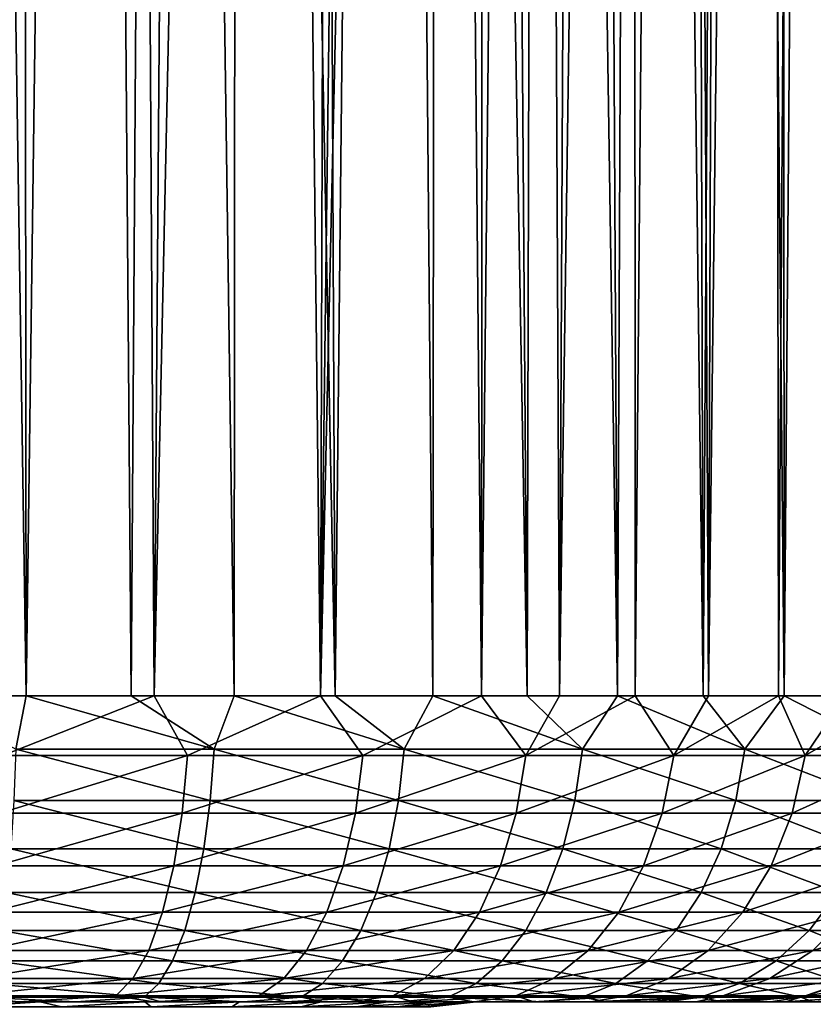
# Model space of a CAD drawing. Header units: metres. Extents: x -23 to 23, y -109 to 35.
# Tile 12 of 73: x 2 to 10, y -81 to -71. Entities that reach past the tile are written whole.
import ezdxf

# ---------------------------------------------------------------- set-up
doc = ezdxf.new("R2010")
doc.units = ezdxf.units.M
doc.layers.add('solid_ORA_SW0003', color=7, linetype='CONTINUOUS')

msp = doc.modelspace()

# ---------------------------------------------------------------- linework, layer by layer
at = {"layer": 'solid_ORA_SW0003'}
for points in [[(9.46909, -78, 79.98468), (9.39537, -26.320826, 79.907829), (9.809463, -26.088856, 80.354271)], [(10.12564, -78, 80.720917), (9.46909, -78, 79.98468), (9.809463, -26.088856, 80.354271)], [(8.779849, -78, 79.306854), (8.961694, -26.56089, 79.477142), (9.39537, -26.320826, 79.907829)], [(9.46909, -78, 79.98468), (8.779849, -78, 79.306854), (9.39537, -26.320826, 79.907829)], [(8.779849, -78, 79.306854), (8.511194, -26.805805, 79.065666), (8.961694, -26.56089, 79.477142)], [(8.06186, -78, 78.688316), (8.045518, -27.05397, 78.675179), (8.511194, -26.805805, 79.065666)], [(8.779849, -78, 79.306854), (8.06186, -78, 78.688316), (8.511194, -26.805805, 79.065666)], [(9.521971, -78, 102.033272), (9.932755, -26.782574, 101.636108), (9.498047, -27.048986, 102.055428)], [(9.521971, -78, 102.033272), (10.262248, -78, 101.292778), (9.932755, -26.782574, 101.636108)], [(9.521971, -78, 102.033272), (9.498047, -27.048986, 102.055428), (9.046979, -27.313231, 102.454453)], [(7.318855, -78, 78.12957), (7.567895, -27.301197, 78.308289), (8.045518, -27.05397, 78.675179)], [(8.06186, -78, 78.688316), (7.318855, -78, 78.12957), (8.045518, -27.05397, 78.675179)], [(7.318855, -78, 78.12957), (7.081313, -27.544832, 77.966736), (7.567895, -27.301197, 78.308289)], [(8.729048, -78, 102.715797), (9.046979, -27.313231, 102.454453), (8.581637, -27.573561, 102.831764)], [(8.729048, -78, 102.715797), (9.521971, -78, 102.033272), (9.046979, -27.313231, 102.454453)], [(6.554349, -78, 77.630814), (6.589125, -27.781889, 77.651939), (7.081313, -27.544832, 77.966736)], [(7.318855, -78, 78.12957), (6.554349, -78, 77.630814), (7.081313, -27.544832, 77.966736)], [(8.729048, -78, 102.715797), (8.581637, -27.573561, 102.831764), (8.105249, -27.826426, 103.185463)], [(6.554349, -78, 77.630814), (6.096237, -28.007969, 77.365608), (6.589125, -27.781889, 77.651939)], [(7.887594, -78, 103.336929), (8.105249, -27.826426, 103.185463), (7.620013, -28.070332, 103.514923)], [(7.887594, -78, 103.336929), (8.729048, -78, 102.715797), (8.105249, -27.826426, 103.185463)], [(4.973596, -78, 76.812836), (5.605285, -28.221554, 77.107468), (6.096237, -28.007969, 77.365608)], [(6.554349, -78, 77.630814), (4.973596, -78, 76.812836), (6.096237, -28.007969, 77.365608)], [(7.887594, -78, 103.336929), (7.620013, -28.070332, 103.514923), (7.128448, -28.303394, 103.819565)], [(4.973596, -78, 76.812836), (5.120377, -28.419447, 76.877655), (5.605285, -28.221554, 77.107468)], [(7.001902, -78, 103.893524), (7.128448, -28.303394, 103.819565), (6.633215, -28.523554, 104.09906)], [(7.001902, -78, 103.893524), (7.887594, -78, 103.336929), (7.128448, -28.303394, 103.819565)], [(4.973596, -78, 76.812836), (4.408483, -28.684809, 76.583168), (5.120377, -28.419447, 76.877655)], [(7.001902, -78, 103.893524), (6.633215, -28.523554, 104.09906), (6.136136, -28.730106, 104.353767)], [(3.342581, -78, 76.232109), (3.719096, -28.910572, 76.3442), (4.408483, -28.684809, 76.583168)], [(4.973596, -78, 76.812836), (3.342581, -78, 76.232109), (4.408483, -28.684809, 76.583168)], [(6.076679, -78, 104.382576), (6.136136, -28.730106, 104.353767), (5.639403, -28.921656, 104.583992)], [(6.076679, -78, 104.382576), (7.001902, -78, 103.893524), (6.136136, -28.730106, 104.353767)], [(3.342581, -78, 76.232109), (3.053259, -29.097006, 76.154579), (3.719096, -28.910572, 76.3442)], [(5.117026, -78, 104.801308), (5.639403, -28.921656, 104.583992), (4.898096, -29.179844, 104.885139)], [(5.117026, -78, 104.801308), (6.076679, -78, 104.382576), (5.639403, -28.921656, 104.583992)], [(1.680327, -78, 75.885361), (2.409632, -29.245687, 76.008331), (3.053259, -29.097006, 76.154579)], [(3.342581, -78, 76.232109), (1.680327, -78, 75.885361), (3.053259, -29.097006, 76.154579)], [(1.680327, -78, 75.885361), (1.785619, -29.358622, 75.900352), (2.409632, -29.245687, 76.008331)], [(5.117026, -78, 104.801308), (4.898096, -29.179844, 104.885139), (4.164911, -29.402037, 105.135971)], [(4.128309, -78, 105.147316), (4.164911, -29.402037, 105.135971), (3.442389, -29.588049, 105.339973)], [(4.128309, -78, 105.147316), (5.117026, -78, 104.801308), (4.164911, -29.402037, 105.135971)], [(3.116231, -78, 105.418549), (3.442389, -29.588049, 105.339973), (2.731702, -29.738369, 105.500671)], [(3.116231, -78, 105.418549), (4.128309, -78, 105.147316), (3.442389, -29.588049, 105.339973)], [(2.086694, -78, 105.613403), (2.731702, -29.738369, 105.500671), (2.032934, -29.853842, 105.621399)], [(2.086694, -78, 105.613403), (3.116231, -78, 105.418549), (2.731702, -29.738369, 105.500671)], [(1.045597, -78, 105.730766), (2.086694, -78, 105.613403), (1.345368, -29.93541, 105.705048)], [(2.086694, -78, 105.613403), (2.032934, -29.853842, 105.621399), (1.345368, -29.93541, 105.705048)], [(1.985503, -78.520943, 105.582207), (2.086694, -78, 105.613403), (1.045597, -78, 105.730766)], [(1.857532, -78.585274, 75.969536), (1.680327, -78, 75.885361), (3.342581, -78, 76.232109)], [(3.668617, -78.585274, 76.388794), (1.857532, -78.585274, 75.969536), (3.342581, -78, 76.232109)], [(1.985503, -78.520943, 105.582207), (3.930723, -78.520943, 105.159142), (2.086694, -78, 105.613403)], [(3.930723, -78.520943, 105.159142), (3.116231, -78, 105.418549), (2.086694, -78, 105.613403)], [(3.930723, -78.520943, 105.159142), (4.128309, -78, 105.147316), (3.116231, -78, 105.418549)], [(3.668617, -78.585274, 76.388794), (3.342581, -78, 76.232109), (4.973596, -78, 76.812836)], [(5.389801, -78.585274, 77.066254), (3.668617, -78.585274, 76.388794), (4.973596, -78, 76.812836)], [(3.930723, -78.520943, 105.159142), (5.796167, -78.520943, 104.46376), (4.128309, -78, 105.147316)], [(5.796167, -78.520943, 104.46376), (5.117026, -78, 104.801308), (4.128309, -78, 105.147316)], [(5.389801, -78.585274, 77.066254), (4.973596, -78, 76.812836), (6.554349, -78, 77.630814)], [(5.796167, -78.520943, 104.46376), (6.076679, -78, 104.382576), (5.117026, -78, 104.801308)], [(6.987786, -78.585274, 77.973709), (5.389801, -78.585274, 77.066254), (6.554349, -78, 77.630814)], [(5.796167, -78.520943, 104.46376), (7.543931, -78.520943, 103.509796), (6.076679, -78, 104.382576)], [(7.543931, -78.520943, 103.509796), (7.001902, -78, 103.893524), (6.076679, -78, 104.382576)], [(6.987786, -78.585274, 77.973709), (6.554349, -78, 77.630814), (7.318855, -78, 78.12957)], [(6.987786, -78.585274, 77.973709), (7.318855, -78, 78.12957), (8.06186, -78, 78.688316)], [(8.439112, -78.585274, 79.079277), (6.987786, -78.585274, 77.973709), (8.06186, -78, 78.688316)], [(7.543931, -78.520943, 103.509796), (7.887594, -78, 103.336929), (7.001902, -78, 103.893524)], [(7.543931, -78.520943, 103.509796), (9.138039, -78.520943, 102.316345), (7.887594, -78, 103.336929)], [(9.138039, -78.520943, 102.316345), (8.729048, -78, 102.715797), (7.887594, -78, 103.336929)], [(8.439112, -78.585274, 79.079277), (8.06186, -78, 78.688316), (8.779849, -78, 79.306854)], [(8.439112, -78.585274, 79.079277), (8.779849, -78, 79.306854), (9.46909, -78, 79.98468)], [(9.729057, -78.585274, 80.350822), (8.439112, -78.585274, 79.079277), (9.46909, -78, 79.98468)], [(9.138039, -78.520943, 102.316345), (9.521971, -78, 102.033272), (8.729048, -78, 102.715797)], [(9.138039, -78.520943, 102.316345), (10.545647, -78.520943, 100.908318), (9.521971, -78, 102.033272)], [(9.729057, -78.585274, 80.350822), (9.46909, -78, 79.98468), (10.12564, -78, 80.720917)], [(10.545647, -78.520943, 100.908318), (10.262248, -78, 101.292778), (9.521971, -78, 102.033272)], [(9.729057, -78.585274, 80.350822), (10.12564, -78, 80.720917), (10.745337, -78, 81.514168)], [(10.849648, -78.585274, 81.758301), (9.729057, -78.585274, 80.350822), (10.745337, -78, 81.514168)], [(1.966212, -79.02655, 105.448067), (3.892558, -79.02655, 105.029106), (1.985503, -78.520943, 105.582207)], [(3.892558, -79.02655, 105.029106), (3.930723, -78.520943, 105.159142), (1.985503, -78.520943, 105.582207)], [(3.892558, -79.02655, 105.029106), (5.739892, -79.02655, 104.340477), (3.930723, -78.520943, 105.159142)], [(5.739892, -79.02655, 104.340477), (5.796167, -78.520943, 104.46376), (3.930723, -78.520943, 105.159142)], [(5.739892, -79.02655, 104.340477), (7.470671, -79.02655, 103.395775), (5.796167, -78.520943, 104.46376)], [(7.470671, -79.02655, 103.395775), (7.543931, -78.520943, 103.509796), (5.796167, -78.520943, 104.46376)], [(7.470671, -79.02655, 103.395775), (9.049276, -79.02655, 102.213936), (7.543931, -78.520943, 103.509796)], [(9.049276, -79.02655, 102.213936), (9.138039, -78.520943, 102.316345), (7.543931, -78.520943, 103.509796)], [(9.049276, -79.02655, 102.213936), (10.443212, -79.02655, 100.81958), (9.138039, -78.520943, 102.316345)], [(10.443212, -79.02655, 100.81958), (10.545647, -78.520943, 100.908318), (9.138039, -78.520943, 102.316345)], [(1.831594, -79.148598, 76.138496), (1.857532, -78.585274, 75.969536), (3.668617, -78.585274, 76.388794)], [(3.617747, -79.148598, 76.551994), (1.831594, -79.148598, 76.138496), (3.668617, -78.585274, 76.388794)], [(3.617747, -79.148598, 76.551994), (3.668617, -78.585274, 76.388794), (5.389801, -78.585274, 77.066254)], [(5.315926, -79.148598, 77.220406), (3.617747, -79.148598, 76.551994), (5.389801, -78.585274, 77.066254)], [(5.315926, -79.148598, 77.220406), (5.389801, -78.585274, 77.066254), (6.987786, -78.585274, 77.973709)], [(6.893389, -79.148598, 78.116226), (5.315926, -79.148598, 77.220406), (6.987786, -78.585274, 77.973709)], [(6.893389, -79.148598, 78.116226), (6.987786, -78.585274, 77.973709), (8.439112, -78.585274, 79.079277)], [(8.326924, -79.148598, 79.208252), (6.893389, -79.148598, 78.116226), (8.439112, -78.585274, 79.079277)], [(8.326924, -79.148598, 79.208252), (8.439112, -78.585274, 79.079277), (9.729057, -78.585274, 80.350822)], [(9.601823, -79.148598, 80.464981), (8.326924, -79.148598, 79.208252), (9.729057, -78.585274, 80.350822)], [(9.601823, -79.148598, 80.464981), (9.729057, -78.585274, 80.350822), (10.849648, -78.585274, 81.758301)], [(10.709973, -79.148598, 81.85685), (9.601823, -79.148598, 80.464981), (10.849648, -78.585274, 81.758301)], [(1.934706, -79.500908, 105.228973), (3.830224, -79.500908, 104.816719), (1.966212, -79.02655, 105.448067)], [(3.830224, -79.500908, 104.816719), (3.892558, -79.02655, 105.029106), (1.966212, -79.02655, 105.448067)], [(3.830224, -79.500908, 104.816719), (5.647981, -79.500908, 104.139114), (3.892558, -79.02655, 105.029106)], [(5.647981, -79.500908, 104.139114), (5.739892, -79.02655, 104.340477), (3.892558, -79.02655, 105.029106)], [(5.647981, -79.500908, 104.139114), (7.351017, -79.500908, 103.209557), (5.739892, -79.02655, 104.340477)], [(7.351017, -79.500908, 103.209557), (7.470671, -79.02655, 103.395775), (5.739892, -79.02655, 104.340477)], [(7.351017, -79.500908, 103.209557), (8.904305, -79.500908, 102.046669), (7.470671, -79.02655, 103.395775)], [(8.904305, -79.500908, 102.046669), (9.049276, -79.02655, 102.213936), (7.470671, -79.02655, 103.395775)], [(8.904305, -79.500908, 102.046669), (10.275909, -79.500908, 100.674652), (9.049276, -79.02655, 102.213936)], [(10.275909, -79.500908, 100.674652), (10.443212, -79.02655, 100.81958), (9.049276, -79.02655, 102.213936)], [(1.789462, -79.667686, 76.412933), (1.831594, -79.148598, 76.138496), (3.617747, -79.148598, 76.551994)], [(3.535119, -79.667686, 76.81707), (1.789462, -79.667686, 76.412933), (3.617747, -79.148598, 76.551994)], [(3.535119, -79.667686, 76.81707), (3.617747, -79.148598, 76.551994), (5.315926, -79.148598, 77.220406)], [(5.195932, -79.667686, 77.470795), (3.535119, -79.667686, 76.81707), (5.315926, -79.148598, 77.220406)], [(5.195932, -79.667686, 77.470795), (5.315926, -79.148598, 77.220406), (6.893389, -79.148598, 78.116226)], [(6.74006, -79.667686, 78.34771), (5.195932, -79.667686, 77.470795), (6.893389, -79.148598, 78.116226)], [(6.74006, -79.667686, 78.34771), (6.893389, -79.148598, 78.116226), (8.326924, -79.148598, 79.208252)], [(8.144699, -79.667686, 79.417747), (6.74006, -79.667686, 78.34771), (8.326924, -79.148598, 79.208252)], [(8.144699, -79.667686, 79.417747), (8.326924, -79.148598, 79.208252), (9.601823, -79.148598, 80.464981)], [(9.395158, -79.667686, 80.650414), (8.144699, -79.667686, 79.417747), (9.601823, -79.148598, 80.464981)], [(9.395158, -79.667686, 80.650414), (9.601823, -79.148598, 80.464981), (10.709973, -79.148598, 81.85685)], [(10.483101, -79.667686, 82.016922), (9.395158, -79.667686, 80.650414), (10.709973, -79.148598, 81.85685)], [(1.891944, -79.929565, 104.931602), (3.745621, -79.929565, 104.52845), (1.934706, -79.500908, 105.228973)], [(3.745621, -79.929565, 104.52845), (3.830224, -79.500908, 104.816719), (1.934706, -79.500908, 105.228973)], [(3.745621, -79.929565, 104.52845), (5.523232, -79.929565, 103.865807), (3.830224, -79.500908, 104.816719)], [(5.523232, -79.929565, 103.865807), (5.647981, -79.500908, 104.139114), (3.830224, -79.500908, 104.816719)], [(5.523232, -79.929565, 103.865807), (7.188615, -79.929565, 102.95681), (5.647981, -79.500908, 104.139114)], [(7.188615, -79.929565, 102.95681), (7.351017, -79.500908, 103.209557), (5.647981, -79.500908, 104.139114)], [(7.188615, -79.929565, 102.95681), (8.707539, -79.929565, 101.819649), (7.351017, -79.500908, 103.209557)], [(8.707539, -79.929565, 101.819649), (8.904305, -79.500908, 102.046669), (7.351017, -79.500908, 103.209557)], [(8.707539, -79.929565, 101.819649), (10.048833, -79.929565, 100.477943), (8.904305, -79.500908, 102.046669)], [(10.048833, -79.929565, 100.477943), (10.275909, -79.500908, 100.674652), (8.904305, -79.500908, 102.046669)], [(1.732759, -80.122566, 76.782288), (1.789462, -79.667686, 76.412933), (3.535119, -79.667686, 76.81707)], [(3.423915, -80.122566, 77.173828), (1.732759, -80.122566, 76.782288), (3.535119, -79.667686, 76.81707)], [(3.423915, -80.122566, 77.173828), (3.535119, -79.667686, 76.81707), (5.195932, -79.667686, 77.470795)], [(5.034439, -80.122566, 77.807777), (3.423915, -80.122566, 77.173828), (5.195932, -79.667686, 77.470795)], [(5.034439, -80.122566, 77.807777), (5.195932, -79.667686, 77.470795), (6.74006, -79.667686, 78.34771)], [(6.533705, -80.122566, 78.659248), (5.034439, -80.122566, 77.807777), (6.74006, -79.667686, 78.34771)], [(6.533705, -80.122566, 78.659248), (6.74006, -79.667686, 78.34771), (8.144699, -79.667686, 79.417747)], [(7.899454, -80.122566, 79.699699), (6.533705, -80.122566, 78.659248), (8.144699, -79.667686, 79.417747)], [(7.899454, -80.122566, 79.699699), (8.144699, -79.667686, 79.417747), (9.395158, -79.667686, 80.650414)], [(9.117021, -80.122566, 80.899971), (7.899454, -80.122566, 79.699699), (9.395158, -79.667686, 80.650414)], [(9.117021, -80.122566, 80.899971), (9.395158, -79.667686, 80.650414), (10.483101, -79.667686, 82.016922)], [(10.177768, -80.122566, 82.232353), (9.117021, -80.122566, 80.899971), (10.483101, -79.667686, 82.016922)], [(1.839228, -80.299477, 104.56501), (3.641323, -80.299477, 104.173073), (1.891944, -79.929565, 104.931602)], [(3.641323, -80.299477, 104.173073), (3.745621, -79.929565, 104.52845), (1.891944, -79.929565, 104.931602)], [(3.641323, -80.299477, 104.173073), (5.369443, -80.299477, 103.528885), (3.745621, -79.929565, 104.52845)], [(5.369443, -80.299477, 103.528885), (5.523232, -79.929565, 103.865807), (3.745621, -79.929565, 104.52845)], [(5.369443, -80.299477, 103.528885), (6.988408, -80.299477, 102.645218), (5.523232, -79.929565, 103.865807)], [(6.988408, -80.299477, 102.645218), (7.188615, -79.929565, 102.95681), (5.523232, -79.929565, 103.865807)], [(6.988408, -80.299477, 102.645218), (8.464968, -80.299477, 101.53978), (7.188615, -79.929565, 102.95681)], [(8.464968, -80.299477, 101.53978), (8.707539, -79.929565, 101.819649), (7.188615, -79.929565, 102.95681)], [(8.464968, -80.299477, 101.53978), (9.768896, -80.299477, 100.235443), (8.707539, -79.929565, 101.819649)], [(9.768896, -80.299477, 100.235443), (10.048833, -79.929565, 100.477943), (8.707539, -79.929565, 101.819649)], [(9.768896, -80.299477, 100.235443), (10.874044, -80.299477, 98.759041), (10.048833, -79.929565, 100.477943)], [(1.663668, -80.49572, 77.232323), (1.732759, -80.122566, 76.782288), (3.423915, -80.122566, 77.173828)], [(3.288417, -80.49572, 77.608521), (1.663668, -80.49572, 77.232323), (3.423915, -80.122566, 77.173828)], [(3.288417, -80.49572, 77.608521), (3.423915, -80.122566, 77.173828), (5.034439, -80.122566, 77.807777)], [(4.837667, -80.49572, 78.218384), (3.288417, -80.49572, 77.608521), (5.034439, -80.122566, 77.807777)], [(4.837667, -80.49572, 78.218384), (5.034439, -80.122566, 77.807777), (6.533705, -80.122566, 78.659248)], [(6.282269, -80.49572, 79.038849), (4.837667, -80.49572, 78.218384), (6.533705, -80.122566, 78.659248)], [(6.282269, -80.49572, 79.038849), (6.533705, -80.122566, 78.659248), (7.899454, -80.122566, 79.699699)], [(7.600632, -80.49572, 80.043243), (6.282269, -80.49572, 79.038849), (7.899454, -80.122566, 79.699699)], [(7.600632, -80.49572, 80.043243), (7.899454, -80.122566, 79.699699), (9.117021, -80.122566, 80.899971)], [(8.778121, -80.49572, 81.204048), (7.600632, -80.49572, 80.043243), (9.117021, -80.122566, 80.899971)], [(8.778121, -80.49572, 81.204048), (9.117021, -80.122566, 80.899971), (10.177768, -80.122566, 82.232353)], [(9.805731, -80.49572, 82.49485), (8.778121, -80.49572, 81.204048), (10.177768, -80.122566, 82.232353)], [(9.805731, -80.49572, 82.49485), (10.177768, -80.122566, 82.232353), (11.077292, -80.122566, 83.671745)], [(10.678475, -80.49572, 83.891426), (9.805731, -80.49572, 82.49485), (11.077292, -80.122566, 83.671745)], [(1.778163, -80.59938, 104.14035), (3.520506, -80.59938, 103.761414), (1.839228, -80.299477, 104.56501)], [(3.520506, -80.59938, 103.761414), (3.641323, -80.299477, 104.173073), (1.839228, -80.299477, 104.56501)], [(3.520506, -80.59938, 103.761414), (5.191297, -80.59938, 103.138596), (3.641323, -80.299477, 104.173073)], [(5.191297, -80.59938, 103.138596), (5.369443, -80.299477, 103.528885), (3.641323, -80.299477, 104.173073)], [(5.191297, -80.59938, 103.138596), (6.75649, -80.59938, 102.284279), (5.369443, -80.299477, 103.528885)], [(6.75649, -80.59938, 102.284279), (6.988408, -80.299477, 102.645218), (5.369443, -80.299477, 103.528885)], [(6.75649, -80.59938, 102.284279), (8.183977, -80.59938, 101.215576), (6.988408, -80.299477, 102.645218)], [(8.183977, -80.59938, 101.215576), (8.464968, -80.299477, 101.53978), (6.988408, -80.299477, 102.645218)], [(8.183977, -80.59938, 101.215576), (9.444622, -80.59938, 99.954536), (8.464968, -80.299477, 101.53978)], [(9.444622, -80.59938, 99.954536), (9.768896, -80.299477, 100.235443), (8.464968, -80.299477, 101.53978)], [(9.444622, -80.59938, 99.954536), (10.513143, -80.59938, 98.527061), (9.768896, -80.299477, 100.235443)], [(10.513143, -80.59938, 98.527061), (10.874044, -80.299477, 98.759041), (9.768896, -80.299477, 100.235443)], [(1.58485, -80.772766, 77.745728), (1.663668, -80.49572, 77.232323), (3.288417, -80.49572, 77.608521)], [(3.133842, -80.772766, 78.104408), (1.58485, -80.772766, 77.745728), (3.288417, -80.49572, 77.608521)], [(3.133842, -80.772766, 78.104408), (3.288417, -80.49572, 77.608521), (4.837667, -80.49572, 78.218384)], [(4.61319, -80.772766, 78.68679), (3.133842, -80.772766, 78.104408), (4.837667, -80.49572, 78.218384)], [(4.61319, -80.772766, 78.68679), (4.837667, -80.49572, 78.218384), (6.282269, -80.49572, 79.038849)], [(5.995434, -80.772766, 79.471886), (4.61319, -80.772766, 78.68679), (6.282269, -80.49572, 79.038849)], [(5.995434, -80.772766, 79.471886), (6.282269, -80.49572, 79.038849), (7.600632, -80.49572, 80.043243)], [(7.259739, -80.772766, 80.43515), (5.995434, -80.772766, 79.471886), (7.600632, -80.49572, 80.043243)], [(7.259739, -80.772766, 80.43515), (7.600632, -80.49572, 80.043243), (8.778121, -80.49572, 81.204048)], [(8.391508, -80.772766, 81.550934), (7.259739, -80.772766, 80.43515), (8.778121, -80.49572, 81.204048)], [(8.391508, -80.772766, 81.550934), (8.778121, -80.49572, 81.204048), (9.805731, -80.49572, 82.49485)], [(9.381315, -80.772766, 82.794304), (8.391508, -80.772766, 81.550934), (9.805731, -80.49572, 82.49485)], [(9.381315, -80.772766, 82.794304), (9.805731, -80.49572, 82.49485), (10.678475, -80.49572, 83.891426)], [(10.223509, -80.772766, 84.142036), (9.381315, -80.772766, 82.794304), (10.678475, -80.49572, 83.891426)], [(1.710607, -80.820152, 103.670563), (3.386848, -80.820152, 103.305992), (1.778163, -80.59938, 104.14035)], [(3.386848, -80.820152, 103.305992), (3.520506, -80.59938, 103.761414), (1.778163, -80.59938, 104.14035)], [(3.386848, -80.820152, 103.305992), (4.994216, -80.820152, 102.706818), (3.520506, -80.59938, 103.761414)], [(4.994216, -80.820152, 102.706818), (5.191297, -80.59938, 103.138596), (3.520506, -80.59938, 103.761414)], [(4.994216, -80.820152, 102.706818), (6.499924, -80.820152, 101.884979), (5.191297, -80.59938, 103.138596)], [(6.499924, -80.820152, 101.884979), (6.75649, -80.59938, 102.284279), (5.191297, -80.59938, 103.138596)], [(6.499924, -80.820152, 101.884979), (7.873121, -80.820152, 100.856926), (6.75649, -80.59938, 102.284279)], [(7.873121, -80.820152, 100.856926), (8.183977, -80.59938, 101.215576), (6.75649, -80.59938, 102.284279)], [(7.873121, -80.820152, 100.856926), (9.085882, -80.820152, 99.643776), (8.183977, -80.59938, 101.215576)], [(9.085882, -80.820152, 99.643776), (9.444622, -80.59938, 99.954536), (8.183977, -80.59938, 101.215576)], [(9.085882, -80.820152, 99.643776), (10.113883, -80.820152, 98.270432), (9.444622, -80.59938, 99.954536)], [(10.113883, -80.820152, 98.270432), (10.513143, -80.59938, 98.527061), (9.444622, -80.59938, 99.954536)], [(1.49934, -80.943047, 78.302719), (1.58485, -80.772766, 77.745728), (3.133842, -80.772766, 78.104408)], [(2.966143, -80.943047, 78.642403), (1.49934, -80.943047, 78.302719), (3.133842, -80.772766, 78.104408)], [(1.638618, -80.955055, 103.169937), (3.244419, -80.955055, 102.820694), (1.710607, -80.820152, 103.670563)], [(3.244419, -80.955055, 102.820694), (3.386848, -80.820152, 103.305992), (1.710607, -80.820152, 103.670563)], [(2.966143, -80.943047, 78.642403), (3.133842, -80.772766, 78.104408), (4.61319, -80.772766, 78.68679)], [(4.369655, -80.943047, 79.194977), (2.966143, -80.943047, 78.642403), (4.61319, -80.772766, 78.68679)], [(3.244419, -80.955055, 102.820694), (4.784202, -80.955055, 102.246712), (3.386848, -80.820152, 103.305992)], [(4.784202, -80.955055, 102.246712), (4.994216, -80.820152, 102.706818), (3.386848, -80.820152, 103.305992)], [(4.369655, -80.943047, 79.194977), (4.61319, -80.772766, 78.68679), (5.995434, -80.772766, 79.471886)], [(5.684245, -80.943047, 79.941696), (4.369655, -80.943047, 79.194977), (5.995434, -80.772766, 79.471886)], [(4.784202, -80.955055, 102.246712), (6.22652, -80.955055, 101.459465), (4.994216, -80.820152, 102.706818)], [(6.22652, -80.955055, 101.459465), (6.499924, -80.820152, 101.884979), (4.994216, -80.820152, 102.706818)], [(5.684245, -80.943047, 79.941696), (5.995434, -80.772766, 79.471886), (7.259739, -80.772766, 80.43515)], [(6.889902, -80.943047, 80.860329), (5.684245, -80.943047, 79.941696), (7.259739, -80.772766, 80.43515)], [(6.22652, -80.955055, 101.459465), (7.541865, -80.955055, 100.474731), (6.499924, -80.820152, 101.884979)], [(7.541865, -80.955055, 100.474731), (7.873121, -80.820152, 100.856926), (6.499924, -80.820152, 101.884979)], [(6.889902, -80.943047, 80.860329), (7.259739, -80.772766, 80.43515), (8.391508, -80.772766, 81.550934)], [(7.972069, -80.943047, 81.927277), (6.889902, -80.943047, 80.860329), (8.391508, -80.772766, 81.550934)], [(7.541865, -80.955055, 100.474731), (8.703599, -80.955055, 99.312622), (7.873121, -80.820152, 100.856926)], [(8.703599, -80.955055, 99.312622), (9.085882, -80.820152, 99.643776), (7.873121, -80.820152, 100.856926)], [(7.972069, -80.943047, 81.927277), (8.391508, -80.772766, 81.550934), (9.381315, -80.772766, 82.794304)], [(8.920864, -80.943047, 83.119179), (7.972069, -80.943047, 81.927277), (9.381315, -80.772766, 82.794304)], [(8.703599, -80.955055, 99.312622), (9.688421, -80.955055, 97.996956), (9.085882, -80.820152, 99.643776)], [(8.920864, -80.943047, 83.119179), (9.381315, -80.772766, 82.794304), (10.223509, -80.772766, 84.142036)], [(9.729913, -80.943047, 84.413925), (8.920864, -80.943047, 83.119179), (10.223509, -80.772766, 84.142036)], [(9.688421, -80.955055, 97.996956), (10.113883, -80.820152, 98.270432), (9.085882, -80.820152, 99.643776)], [(9.688421, -80.955055, 97.996956), (10.476336, -80.955055, 96.554695), (10.113883, -80.820152, 98.270432)], [(9.729913, -80.943047, 84.413925), (10.223509, -80.772766, 84.142036), (10.914784, -80.772766, 85.573044)], [(10.395136, -80.943047, 85.791054), (9.729913, -80.943047, 84.413925), (10.914784, -80.772766, 85.573044)], [(2.966143, -80.943047, 78.642403), (2.012037, -81, 78.990196), (1.49934, -80.943047, 78.302719)], [(1.638618, -80.955055, 103.169937), (1.724361, -81, 102.633766), (2.573316, -81, 102.464523)], [(1.638618, -80.955055, 103.169937), (2.573316, -81, 102.464523), (3.244419, -80.955055, 102.820694)], [(2.966143, -80.943047, 78.642403), (3.335855, -81, 79.384888), (2.012037, -81, 78.990196)], [(3.244419, -80.955055, 102.820694), (2.573316, -81, 102.464523), (3.406293, -81, 102.229126)], [(4.369655, -80.943047, 79.194977), (3.335855, -81, 79.384888), (2.966143, -80.943047, 78.642403)], [(3.244419, -80.955055, 102.820694), (3.406293, -81, 102.229126), (4.21792, -81, 101.929169)], [(3.244419, -80.955055, 102.820694), (4.21792, -81, 101.929169), (4.784202, -80.955055, 102.246712)], [(4.369655, -80.943047, 79.194977), (4.63246, -81, 79.984283), (3.335855, -81, 79.384888)], [(4.784202, -80.955055, 102.246712), (4.21792, -81, 101.929169), (5.003022, -81, 101.566544)], [(5.684245, -80.943047, 79.941696), (4.63246, -81, 79.984283), (4.369655, -80.943047, 79.194977)], [(5.684245, -80.943047, 79.941696), (5.265282, -81, 80.36277), (4.63246, -81, 79.984283)], [(4.784202, -80.955055, 102.246712), (5.003022, -81, 101.566544), (5.756792, -81, 101.143623)], [(4.784202, -80.955055, 102.246712), (5.756792, -81, 101.143623), (6.22652, -80.955055, 101.459465)], [(5.684245, -80.943047, 79.941696), (5.884321, -81, 80.794716), (5.265282, -81, 80.36277)], [(6.889902, -80.943047, 80.860329), (5.884321, -81, 80.794716), (5.684245, -80.943047, 79.941696)], [(6.22652, -80.955055, 101.459465), (5.756792, -81, 101.143623), (6.474601, -81, 100.662971)], [(6.889902, -80.943047, 80.860329), (6.48654, -81, 81.280609), (5.884321, -81, 80.794716)], [(6.22652, -80.955055, 101.459465), (6.474601, -81, 100.662971), (7.152411, -81, 100.127403)], [(6.22652, -80.955055, 101.459465), (7.152411, -81, 100.127403), (7.541865, -80.955055, 100.474731)], [(6.889902, -80.943047, 80.860329), (7.068575, -81, 81.820656), (6.48654, -81, 81.280609)], [(7.972069, -80.943047, 81.927277), (7.068575, -81, 81.820656), (6.889902, -80.943047, 80.860329)], [(7.972069, -80.943047, 81.927277), (7.626758, -81, 82.414696), (7.068575, -81, 81.820656)], [(7.541865, -80.955055, 100.474731), (7.152411, -81, 100.127403), (7.786495, -81, 99.539841)], [(7.541865, -80.955055, 100.474731), (7.786495, -81, 99.539841), (8.703599, -80.955055, 99.312622)], [(8.920864, -80.943047, 83.119179), (8.1571, -81, 83.06205), (7.626758, -81, 82.414696)], [(8.920864, -80.943047, 83.119179), (7.626758, -81, 82.414696), (7.972069, -80.943047, 81.927277)], [(8.703599, -80.955055, 99.312622), (7.786495, -81, 99.539841), (8.372997, -81, 98.903542)], [(8.920864, -80.943047, 83.119179), (8.655288, -81, 83.761307), (8.1571, -81, 83.06205)], [(8.703599, -80.955055, 99.312622), (8.372997, -81, 98.903542), (8.907939, -81, 98.222954)], [(9.729913, -80.943047, 84.413925), (9.116738, -81, 84.510139), (8.655288, -81, 83.761307)], [(9.729913, -80.943047, 84.413925), (8.655288, -81, 83.761307), (8.920864, -80.943047, 83.119179)], [(8.703599, -80.955055, 99.312622), (8.907939, -81, 98.222954), (9.688421, -80.955055, 97.996956)], [(9.688421, -80.955055, 97.996956), (8.907939, -81, 98.222954), (9.387556, -81, 97.502869)], [(9.729913, -80.943047, 84.413925), (9.536776, -81, 85.305252), (9.116738, -81, 84.510139)], [(9.688421, -80.955055, 97.996956), (9.387556, -81, 97.502869), (9.808936, -81, 96.74794)], [(10.395136, -80.943047, 85.791054), (9.910888, -81, 86.142502), (9.536776, -81, 85.305252)], [(10.395136, -80.943047, 85.791054), (9.536776, -81, 85.305252), (9.729913, -80.943047, 84.413925)], [(9.688421, -80.955055, 97.996956), (9.808936, -81, 96.74794), (10.476336, -80.955055, 96.554695)], [(10.476336, -80.955055, 96.554695), (9.808936, -81, 96.74794), (10.16967, -81, 95.962532)], [(8.907939, -81, 98.222954), (-8.906121, -81, 98.225388), (-9.386102, -81, 97.505226)], [(9.387556, -81, 97.502869), (8.907939, -81, 98.222954), (-9.386102, -81, 97.505226)], [(0, -81, 97.302376), (9.387556, -81, 97.502869), (-9.386102, -81, 97.505226)], [(8.372997, -81, 98.903542), (-8.370749, -81, 98.906128), (-8.906121, -81, 98.225388)], [(8.907939, -81, 98.222954), (8.372997, -81, 98.903542), (-8.906121, -81, 98.225388)], [(-8.655854, -81, 83.762085), (8.655288, -81, 83.761307), (9.116738, -81, 84.510139)], [(0, -81, 84.297623), (-8.655854, -81, 83.762085), (9.116738, -81, 84.510139)], [(-8.655854, -81, 83.762085), (-8.157868, -81, 83.062996), (8.655288, -81, 83.761307)], [(7.786495, -81, 99.539841), (-7.783777, -81, 99.542564), (-8.370749, -81, 98.906128)], [(8.372997, -81, 98.903542), (7.786495, -81, 99.539841), (-8.370749, -81, 98.906128)], [(-8.157868, -81, 83.062996), (8.1571, -81, 83.06205), (8.655288, -81, 83.761307)], [(-8.157868, -81, 83.062996), (-7.627807, -81, 82.415894), (8.1571, -81, 83.06205)], [(7.152411, -81, 100.127403), (-7.149182, -81, 100.13028), (-7.783777, -81, 99.542564)], [(7.786495, -81, 99.539841), (7.152411, -81, 100.127403), (-7.783777, -81, 99.542564)], [(-7.627807, -81, 82.415894), (7.626758, -81, 82.414696), (8.1571, -81, 83.06205)], [(-7.627807, -81, 82.415894), (-7.069929, -81, 81.822113), (7.626758, -81, 82.414696)], [(6.474601, -81, 100.662971), (-6.470881, -81, 100.665977), (-7.149182, -81, 100.13028)], [(7.152411, -81, 100.127403), (6.474601, -81, 100.662971), (-7.149182, -81, 100.13028)], [(-7.069929, -81, 81.822113), (7.068575, -81, 81.820656), (7.626758, -81, 82.414696)], [(-7.069929, -81, 81.822113), (-6.488125, -81, 81.282257), (7.068575, -81, 81.820656)], [(-6.488125, -81, 81.282257), (6.48654, -81, 81.280609), (7.068575, -81, 81.820656)], [(-6.488125, -81, 81.282257), (-5.885964, -81, 80.79641), (6.48654, -81, 81.280609)], [(5.756792, -81, 101.143623), (-5.752757, -81, 101.146576), (-6.470881, -81, 100.665977)], [(6.474601, -81, 100.662971), (5.756792, -81, 101.143623), (-6.470881, -81, 100.665977)], [(-5.885964, -81, 80.79641), (5.884321, -81, 80.794716), (6.48654, -81, 81.280609)], [(-5.885964, -81, 80.79641), (-5.266724, -81, 80.364349), (5.884321, -81, 80.794716)], [(5.003022, -81, 101.566544), (-4.999029, -81, 101.569244), (-5.752757, -81, 101.146576)], [(5.756792, -81, 101.143623), (5.003022, -81, 101.566544), (-5.752757, -81, 101.146576)], [(-5.266724, -81, 80.364349), (5.265282, -81, 80.36277), (5.884321, -81, 80.794716)], [(-5.266724, -81, 80.364349), (-4.633392, -81, 79.985611), (5.265282, -81, 80.36277)], [(4.21792, -81, 101.929169), (-4.214333, -81, 101.93145), (-4.999029, -81, 101.569244)], [(5.003022, -81, 101.566544), (4.21792, -81, 101.929169), (-4.999029, -81, 101.569244)], [(-4.633392, -81, 79.985611), (4.63246, -81, 79.984283), (5.265282, -81, 80.36277)], [(-4.633392, -81, 79.985611), (-3.988693, -81, 79.659569), (4.63246, -81, 79.984283)], [(3.406293, -81, 102.229126), (-3.403427, -81, 102.230881), (-4.214333, -81, 101.93145)], [(4.21792, -81, 101.929169), (3.406293, -81, 102.229126), (-4.214333, -81, 101.93145)], [(-3.988693, -81, 79.659569), (-3.335049, -81, 79.385506), (4.63246, -81, 79.984283)], [(2.573316, -81, 102.464523), (-2.571345, -81, 102.465752), (-3.403427, -81, 102.230881)], [(3.406293, -81, 102.229126), (2.573316, -81, 102.464523), (-3.403427, -81, 102.230881)], [(-3.335049, -81, 79.385506), (3.335855, -81, 79.384888), (4.63246, -81, 79.984283)], [(-3.335049, -81, 79.385506), (-2.009192, -81, 78.990311), (3.335855, -81, 79.384888)], [(2.573316, -81, 102.464523), (1.724361, -81, 102.633766), (-2.571345, -81, 102.465752)], [(-2.009192, -81, 78.990311), (2.012037, -81, 78.990196), (3.335855, -81, 79.384888)], [(1.129075, -81, 84.396408), (0, -81, 84.297623), (9.116738, -81, 84.510139)], [(0, -81, 97.302376), (1.129075, -81, 97.203598), (9.387556, -81, 97.502869)], [(2.223927, -81, 84.689766), (1.129075, -81, 84.396408), (9.116738, -81, 84.510139)], [(1.129075, -81, 97.203598), (2.223927, -81, 96.910233), (9.387556, -81, 97.502869)], [(1.486987, -81.05014, 84.928024), (1.129075, -81, 84.396408), (2.223927, -81, 84.689766)], [(1.486987, -81.05014, 96.671982), (2.223927, -81, 96.910233), (1.129075, -81, 97.203598)], [(2.433203, -81.05014, 85.252853), (1.486987, -81.05014, 84.928024), (2.223927, -81, 84.689766)], [(1.486987, -81.05014, 96.671982), (2.433203, -81.05014, 96.347145), (2.223927, -81, 96.910233)], [(2.223927, -81, 84.689766), (9.116738, -81, 84.510139), (9.536776, -81, 85.305252)], [(3.251219, -81, 85.1688), (2.223927, -81, 84.689766), (9.536776, -81, 85.305252)], [(2.223927, -81, 96.910233), (9.808936, -81, 96.74794), (9.387556, -81, 97.502869)], [(2.223927, -81, 96.910233), (3.251219, -81, 96.431198), (9.808936, -81, 96.74794)], [(2.433203, -81.05014, 85.252853), (2.223927, -81, 84.689766), (3.251219, -81, 85.1688)], [(2.433203, -81.05014, 96.347145), (3.251219, -81, 96.431198), (2.223927, -81, 96.910233)], [(3.313047, -81.05014, 85.729004), (2.433203, -81.05014, 85.252853), (3.251219, -81, 85.1688)], [(2.433203, -81.05014, 96.347145), (3.313047, -81.05014, 95.870995), (3.251219, -81, 96.431198)], [(4.179676, -81, 85.818916), (3.251219, -81, 85.1688), (9.536776, -81, 85.305252)], [(3.251219, -81, 96.431198), (10.16967, -81, 95.962532), (9.808936, -81, 96.74794)], [(3.251219, -81, 96.431198), (4.179676, -81, 95.781082), (10.16967, -81, 95.962532)], [(3.313047, -81.05014, 85.729004), (3.251219, -81, 85.1688), (4.179676, -81, 85.818916)], [(3.313047, -81.05014, 95.870995), (4.179676, -81, 95.781082), (3.251219, -81, 96.431198)], [(4.10252, -81.05014, 86.343475), (3.313047, -81.05014, 85.729004), (4.179676, -81, 85.818916)], [(3.313047, -81.05014, 95.870995), (4.10252, -81.05014, 95.256523), (4.179676, -81, 95.781082)], [(4.10252, -81.05014, 86.343475), (4.179676, -81, 85.818916), (4.981081, -81, 86.620323)], [(4.780086, -81.05014, 87.079506), (4.10252, -81.05014, 86.343475), (4.981081, -81, 86.620323)], [(4.10252, -81.05014, 95.256523), (4.981081, -81, 94.979675), (4.179676, -81, 95.781082)], [(4.10252, -81.05014, 95.256523), (4.780086, -81.05014, 94.520493), (4.981081, -81, 94.979675)], [(4.179676, -81, 85.818916), (9.536776, -81, 85.305252), (9.910888, -81, 86.142502)], [(4.981081, -81, 86.620323), (4.179676, -81, 85.818916), (9.910888, -81, 86.142502)], [(4.179676, -81, 95.781082), (10.467422, -81, 95.151413), (10.16967, -81, 95.962532)], [(4.179676, -81, 95.781082), (4.981081, -81, 94.979675), (10.467422, -81, 95.151413)], [(4.780086, -81.05014, 87.079506), (4.981081, -81, 86.620323), (5.631198, -81, 87.548782)], [(5.327265, -81.05014, 87.91703), (4.780086, -81.05014, 87.079506), (5.631198, -81, 87.548782)], [(4.780086, -81.05014, 94.520493), (5.631198, -81, 94.051216), (4.981081, -81, 94.979675)], [(4.780086, -81.05014, 94.520493), (5.327265, -81.05014, 93.682968), (5.631198, -81, 94.051216)], [(4.981081, -81, 86.620323), (9.910888, -81, 86.142502), (10.234935, -81, 87.017151)], [(5.631198, -81, 87.548782), (4.981081, -81, 86.620323), (10.234935, -81, 87.017151)], [(4.981081, -81, 94.979675), (10.700303, -81, 94.32032), (10.467422, -81, 95.151413)], [(4.981081, -81, 94.979675), (5.631198, -81, 94.051216), (10.700303, -81, 94.32032)], [(5.327265, -81.05014, 87.91703), (5.631198, -81, 87.548782), (6.110232, -81, 88.576073)], [(5.729129, -81.05014, 88.833191), (5.327265, -81.05014, 87.91703), (6.110232, -81, 88.576073)], [(5.327265, -81.05014, 93.682968), (6.110232, -81, 93.023926), (5.631198, -81, 94.051216)], [(5.327265, -81.05014, 93.682968), (5.729129, -81.05014, 92.766815), (6.110232, -81, 93.023926)], [(5.631198, -81, 87.548782), (10.234935, -81, 87.017151), (10.505422, -81, 87.924469)], [(6.110232, -81, 88.576073), (5.631198, -81, 87.548782), (10.505422, -81, 87.924469)], [(5.631198, -81, 94.051216), (10.866904, -81, 93.475342), (10.700303, -81, 94.32032)], [(5.631198, -81, 94.051216), (6.110232, -81, 93.023926), (10.866904, -81, 93.475342)], [(5.729129, -81.05014, 88.833191), (6.110232, -81, 88.576073), (6.403594, -81, 89.670921)], [(5.974718, -81.05014, 89.802994), (5.729129, -81.05014, 88.833191), (6.403594, -81, 89.670921)], [(5.729129, -81.05014, 92.766815), (6.403594, -81, 91.929077), (6.110232, -81, 93.023926)], [(5.729129, -81.05014, 92.766815), (5.974718, -81.05014, 91.797005), (6.403594, -81, 91.929077)], [(5.974718, -81.05014, 89.802994), (6.403594, -81, 89.670921), (6.502374, -81, 90.800003)], [(5.974718, -81.05014, 89.802994), (6.502374, -81, 90.800003), (6.057332, -81.05014, 90.800003)], [(5.974718, -81.05014, 91.797005), (6.057332, -81.05014, 90.800003), (6.403594, -81, 91.929077)], [(6.057332, -81.05014, 90.800003), (6.502374, -81, 90.800003), (6.403594, -81, 91.929077)], [(6.110232, -81, 88.576073), (10.505422, -81, 87.924469), (10.719531, -81, 88.860161)], [(6.403594, -81, 89.670921), (6.110232, -81, 88.576073), (10.719531, -81, 88.860161)], [(6.110232, -81, 93.023926), (10.966747, -81, 92.623024), (10.866904, -81, 93.475342)], [(6.110232, -81, 93.023926), (6.403594, -81, 91.929077), (10.966747, -81, 92.623024)], [(6.403594, -81, 91.929077), (11, -81, 91.769997), (10.966747, -81, 92.623024)], [(6.403594, -81, 91.929077), (6.502374, -81, 90.800003), (11, -81, 91.769997)], [(6.403594, -81, 89.670921), (10.874656, -81, 89.818413), (10.968586, -81, 90.791344)], [(6.502374, -81, 90.800003), (6.403594, -81, 89.670921), (10.968586, -81, 90.791344)], [(6.403594, -81, 89.670921), (10.719531, -81, 88.860161), (10.874656, -81, 89.818413)], [(6.502374, -81, 90.800003), (10.968586, -81, 90.791344), (11, -81, 91.769997)]]:
    msp.add_3dface(points, dxfattribs=at)

doc.saveas('drawing.dxf')
